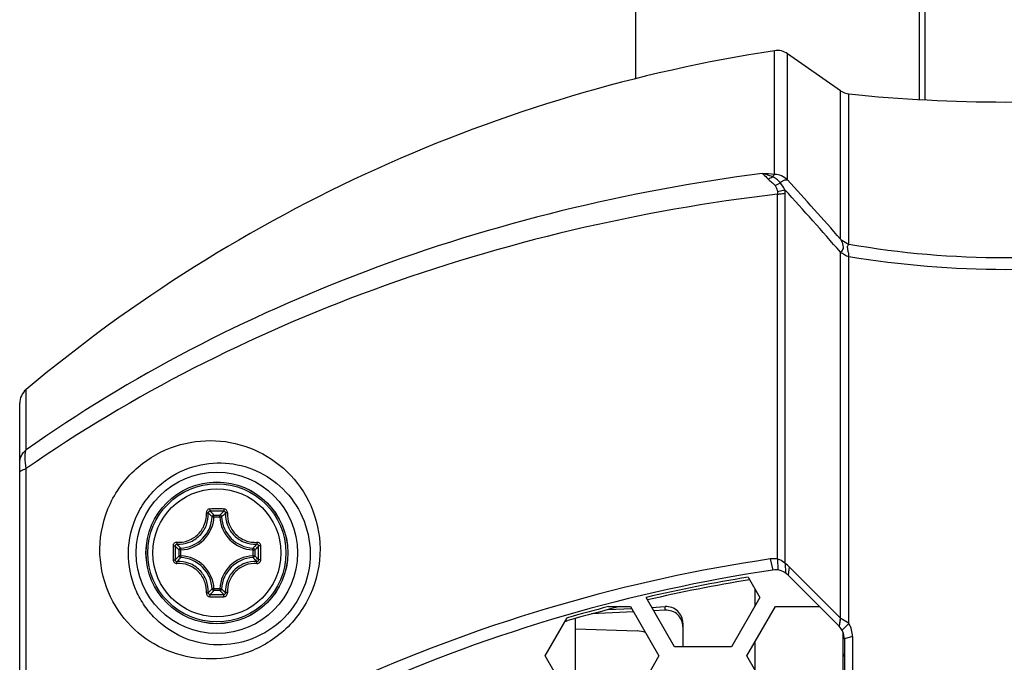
# Model space of a CAD drawing. Header units: millimetres. Extents: x 0 to 420, y 0 to 297.
# Tile 115 of 256: x 61.55 to 72.53, y 219.52 to 226.69. Entities that reach past the tile are written whole.
import ezdxf

# ---------------------------------------------------------------- set-up
doc = ezdxf.new("R2010")
doc.units = ezdxf.units.MM
doc.header["$LTSCALE"] = 23.1
doc.layers.get('0').update_dxf_attribs({"linetype": 'CONTINUOUS'})
doc.layers.add('02___PRT_ALL_AXES', color=7, linetype='CONTINUOUS')
doc.layers.add('DIM_PILOTEES', color=7, linetype='CONTINUOUS')
doc.styles.get("Standard").update_dxf_attribs({"font": 'txt', "width": 0.7})
doc.dimstyles.new('DIMSTYLE_1', dxfattribs={"dimtxt": 2.5, "dimasz": 3.5, "dimexe": 2, "dimexo": 0, "dimtad": 1, "dimdec": 0, "dimlfac": 5, "dimdsep": 46, "dimtxsty": 'Standard', "dimblk": '_FILLED', "dimblk1": '_FILLED', "dimblk2": '_FILLED', "dimcen": 0.09, "dimazin": 2, "dimtp": 0.8, "dimtm": 0.8, "dimtfac": 1, "dimtdec": 0, "dimtofl": 0, "dimtmove": 0, "dimatfit": 3, "dimldrblk": '_FILLED', "dimfxl": 0, "dimtolj": 1, "dimarcsym": 0})

# ---------------------------------------------------------------- blocks, each defined once
blk = doc.blocks.new('_FILLED')
at = {"color": 0, "linetype": 'ByBlock'}
blk.add_solid([(0, 0), (-1, 0.1429), (-1, -0.1429)], dxfattribs=at)
blk = doc.blocks.new('*D1')
at = {"layer": 'DIM_PILOTEES', "color": 2, "linetype": 'Continuous'}
for p, q in [((71.586, 247.749), (30.431, 247.749)), ((32.431, 247.749), (32.431, 199.516)), ((32.431, 151.283), (32.431, 199.516)), ((53.7, 151.283), (30.431, 151.283))]:
    blk.add_line(p, q, dxfattribs=at)
at = {"layer": 'DIM_PILOTEES', "color": 2, "linetype": 'Continuous', "xscale": 3.5, "yscale": 3.5, "zscale": 3.5}
for p, rotation in [((32.431, 247.749), 90), ((32.431, 151.283), 270)]:
    blk.add_blockref('_FILLED', p, dxfattribs=dict(at, rotation=rotation))
at = {"layer": 'DIM_PILOTEES', "color": 2, "linetype": 'Continuous', "insert": (29.306, 199.516), "char_height": 2.5, "width": 8.83929, "attachment_point": 2, "rotation": 90, "line_spacing_factor": 0.9}
blk.add_mtext('{\\ftxt;\\W0.0001;\\H0.0001;\\~}{\\ftxt;\\W2.3571428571;\\H2.5; }{\\ftxt;\\W0.0001;\\H0.0001;\\~}', dxfattribs=at)
blk = doc.blocks.new('*D4')
at = {"layer": 'DIM_PILOTEES', "color": 2, "linetype": 'Continuous'}
for p, q in [((71.586, 247.749), (38.087, 247.749)), ((40.087, 247.749), (40.087, 202.046)), ((40.087, 156.343), (40.087, 202.046)), ((55.346, 156.343), (38.087, 156.343))]:
    blk.add_line(p, q, dxfattribs=at)
at = {"layer": 'DIM_PILOTEES', "color": 2, "linetype": 'Continuous', "xscale": 3.5, "yscale": 3.5, "zscale": 3.5}
for p, rotation in [((40.087, 247.749), 90), ((40.087, 156.343), 270)]:
    blk.add_blockref('_FILLED', p, dxfattribs=dict(at, rotation=rotation))
at = {"layer": 'DIM_PILOTEES', "color": 2, "linetype": 'Continuous', "insert": (36.962, 202.046), "char_height": 2.5, "width": 8.57143, "attachment_point": 2, "rotation": 90, "line_spacing_factor": 0.9}
blk.add_mtext('{\\ftxt;\\W0.0001;\\H0.0001;\\~}{\\ftxt;\\W2.2857142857;\\H2.5; }{\\ftxt;\\W0.0001;\\H0.0001;\\~}', dxfattribs=at)

msp = doc.modelspace()

# ---------------------------------------------------------------- linework, layer by layer
at = {"color": 7, "linetype": 'Continuous'}
for p, q in [((71.586, 225.8036), (71.586, 235.2149)), ((71.6461, 225.8005), (71.6461, 235.2027)), ((68.4192, 226.0344), (68.4165, 230.5297)), ((69.9681, 224.9652), (69.9681, 226.3468)), ((70.1131, 224.9049), (70.1131, 226.3129)), ((70.7037, 225.8995), (70.1131, 226.3129)), ((70.7037, 224.2444), (70.7037, 225.8995)), ((70.7978, 224.1837), (70.7978, 225.8643)), ((70.0862, 220.624), (70.0862, 224.7575)), ((70.0014, 220.676), (70.0014, 224.7467)), ((70.7037, 220.014), (70.7037, 224.098)), ((70.7978, 219.9551), (70.7978, 224.0505)), ((61.6175, 221.8922), (61.6175, 222.5652)), ((61.546, 165.3434), (61.546, 222.412)), ((61.6175, 188.4764), (61.6175, 221.6829)), ((63.7136, 221.1454), (63.6938, 221.1463)), ((63.7136, 221.1454), (63.7136, 221.1653)), ((63.7136, 221.1653), (63.7785, 221.1653)), ((63.7137, 221.1454), (63.7784, 221.1454)), ((63.7785, 221.1454), (63.7785, 221.1653)), ((63.7785, 221.1454), (63.7983, 221.1463)), ((63.3441, 220.7758), (63.3431, 220.7957)), ((64.148, 220.7758), (64.149, 220.7957)), ((63.3242, 220.711), (63.3242, 220.7758)), ((63.3441, 220.7758), (63.3242, 220.7758)), ((63.3441, 220.711), (63.3242, 220.711)), ((63.3441, 220.711), (63.3431, 220.6911)), ((63.3441, 220.711), (63.3441, 220.7758)), ((64.148, 220.7758), (64.148, 220.711)), ((64.148, 220.7758), (64.1679, 220.7758)), ((64.148, 220.711), (64.149, 220.6911)), ((64.148, 220.711), (64.1679, 220.711)), ((64.1679, 220.7758), (64.1679, 220.711)), ((69.9179, 220.6752), (69.9481, 220.5506)), ((70.0014, 220.676), (70.0035, 220.5511)), ((70.0862, 220.624), (70.0882, 220.5194)), ((70.1324, 220.5861), (70.1191, 220.4942)), ((70.1324, 220.5861), (70.7008, 220.0169)), ((69.6717, 220.4719), (69.8036, 220.2434)), ((70.1191, 220.4942), (70.6875, 219.9258)), ((63.7136, 220.3414), (63.6938, 220.3405)), ((63.7136, 220.3414), (63.7136, 220.3215)), ((63.7785, 220.3215), (63.7136, 220.3215)), ((63.7784, 220.3414), (63.7137, 220.3414)), ((63.7785, 220.3414), (63.7785, 220.3215)), ((63.7785, 220.3414), (63.7983, 220.3405)), ((68.5335, 220.2434), (68.5354, 220.2468)), ((69.7461, 220.3431), (69.7461, 220.1437)), ((68.1137, 220.1434), (68.3603, 220.1434)), ((68.3603, 220.1434), (68.6778, 219.5934)), ((68.851, 219.6934), (68.5335, 220.2434)), ((68.5958, 220.1354), (68.7461, 220.1431)), ((68.7461, 220.1034), (68.7461, 220.1431)), ((69.8036, 220.2434), (69.4861, 219.6934)), ((69.6593, 219.5934), (69.9768, 220.1434)), ((69.9768, 220.1434), (70.4699, 220.1434)), ((68.3938, 220.0853), (67.9246, 220.0611)), ((68.1112, 220.1105), (68.3715, 220.1239)), ((68.7461, 220.1034), (68.6181, 220.0968)), ((67.4076, 219.5934), (67.6526, 220.0176)), ((67.6301, 219.9787), (67.6611, 219.9876)), ((67.6301, 219.9787), (67.6611, 219.9875)), ((67.7461, 219.0434), (67.7461, 220.0117)), ((68.9461, 219.9572), (68.9461, 219.6934)), ((70.7008, 220.0169), (70.6875, 219.9258)), ((70.7037, 220.014), (70.6894, 219.9239)), ((70.7978, 219.9551), (70.7207, 219.8818)), ((67.7461, 219.8954), (68.4354, 219.8721)), ((70.7309, 219.8604), (70.7309, 219.2494)), ((70.836, 219.8088), (70.7461, 219.7844)), ((70.836, 219.8088), (70.836, 211.87)), ((69.7461, 219.7437), (69.7461, 219.4431)), ((70.7461, 219.7844), (70.7461, 211.8568)), ((67.7252, 219.0434), (67.4076, 219.5934)), ((68.6778, 219.5934), (68.3603, 219.0434)), ((69.4861, 219.6934), (68.851, 219.6934)), ((69.9768, 219.0434), (69.6593, 219.5934))]:
    msp.add_line(p, q, dxfattribs=at)
for radius in [0.7909, 0.7905, 0.7701, 0.7142]:
    msp.add_circle((63.746, 220.7434), radius, dxfattribs=at)
for centre, radius, start, end in [((72.5461, 209.5434), 17, 98.7222, 130.0052), ((69.9984, 226.1491), 0.2, 55, 98.7222), ((70.8184, 226.0633), 0.2, 235, 264.09742), ((72.5461, 242.7742), 17, 264.09742, 275.90258), ((69.0591, 214.3138), 10.6901, 85.12196, 85.87197), ((69.8063, 225.1579), 0.2578, 289.72579, 302.67772), ((69.833, 225.1563), 0.3447, 294.07929, 305.07172), ((35.2838, 193.1721), 47.1174, 41.25902, 42.33642), ((35.1037, 193.0576), 47.232, 41.08592, 42.21755), ((69.8055, 224.7578), 0.2806, 359.93679, 7.62095), ((72.5461, 234.6202), 10.7133, 260.60822, 279.39162), ((61.7461, 222.412), 0.2, 130.0052, 180), ((63.3261, 221.1634), 0.3681, 272.66048, 357.33952), ((63.3261, 221.1634), 0.388, 272.66007, 357.33994), ((63.7455, 198.4014), 22.8314, 89.99855, 90.19168), ((63.746, 198.5663), 22.6425, 89.80684, 90.19316), ((62.9582, 220.4447), 1.044, 43.64707, 47.0364), ((63.7466, 198.4014), 22.8314, 89.80834, 90.00147), ((64.5339, 220.4447), 1.044, 132.96346, 136.35296), ((64.1661, 221.1634), 0.388, 182.66007, 267.33994), ((64.1661, 221.1634), 0.3681, 182.66048, 267.33947), ((86.0888, 220.7426), 22.8321, 179.80488, 180.19118), ((85.9232, 220.7434), 22.6426, 179.80679, 180.1931), ((64.0447, 221.5312), 1.044, 222.96346, 226.35296), ((63.4472, 221.5314), 1.0442, 313.64733, 317.03611), ((41.5689, 220.7434), 22.6426, 359.8069, 0.19321), ((41.4033, 220.7426), 22.8321, 359.80883, 0.19513), ((64.0449, 219.9554), 1.0442, 133.64733, 137.03612), ((63.3261, 220.3234), 0.3681, 2.66052, 87.33947), ((63.3261, 220.3234), 0.388, 2.66006, 87.33994), ((64.1661, 220.3234), 0.388, 92.66007, 177.33994), ((64.1661, 220.3234), 0.3681, 92.66052, 177.33947), ((63.4472, 219.9554), 1.0442, 42.96376, 46.35269), ((72.5445, 203.0167), 17.8528, 98.46041, 113.94094), ((69.9625, 220.3739), 0.3045, 82.66311, 98.4237), ((69.9195, 220.3734), 0.3009, 44.97382, 56.37356), ((72.5461, 203.1434), 17.6, 98.48844, 114.01506), ((72.5461, 202.9811), 17.7254, 99.33245, 103.07734), ((69.9776, 220.3528), 0.2, 45, 98.48844), ((72.546, 202.9857), 17.6898, 99.2965, 103.06126), ((63.7455, 243.0854), 22.8314, 269.80834, 270.00147), ((62.9581, 221.0422), 1.0442, 312.96377, 316.35269), ((63.746, 242.9205), 22.6425, 269.80684, 270.19316), ((63.7466, 243.0854), 22.8314, 269.99855, 270.19168), ((64.534, 221.0422), 1.0442, 223.64733, 227.03611), ((72.5463, 202.9807), 17.7258, 104.48115, 106.02618), ((72.5457, 202.9872), 17.6882, 104.08854, 104.48484), ((72.546, 202.986), 17.6895, 104.48487, 106.03037), ((70.5461, 219.7844), 0.2, 0, 45), ((70.4884, 219.8047), 0.3003, 44.18816, 44.96077), ((70.5363, 219.8087), 0.2997, 0.02479, 29.2343), ((72.5461, 218.7434), 2, 154.28972, 155.24882)]:
    msp.add_arc(centre, radius, start, end, dxfattribs=at)
for centre, start_param, end_param in [((68.7461, 219.9469), -0.5988599, 0.9719365), ((68.7461, 219.9071), 5.6843254, 7.2551218)]:
    msp.add_ellipse(centre, major_axis=(0.1652, 0.1191), ratio=0.946262, start_param=start_param, end_param=end_param, dxfattribs=at)
for points, knots in [([(69.8286, 224.9762), (68.3231, 224.7809), (65.4326, 224.0834), (62.7829, 222.7158), (61.6175, 221.8922)], [0, 0, 0, 0, 0.5154709, 1, 1, 1, 1]), ([(69.8286, 224.9762), (69.8338, 224.9728), (69.8575, 224.9548), (69.8774, 224.9326), (69.8933, 224.9152)], [0, 0, 0, 0, 0.2065535, 1, 1, 1, 1]), ([(69.9455, 224.9409), (69.9356, 224.9446), (69.8973, 224.9584), (69.8581, 224.9699), (69.8286, 224.9762)], [0, 0, 0, 0, 0.2595752, 1, 1, 1, 1]), ([(69.8933, 224.9152), (69.905, 224.9024), (69.9349, 224.8812), (69.9619, 224.8565), (69.9736, 224.8416)], [0, 0, 0, 0, 0.4785705, 1, 1, 1, 1]), ([(69.9455, 224.9409), (69.947, 224.9436), (69.9529, 224.953), (69.9611, 224.9612), (69.9681, 224.9652)], [0, 0, 0, 0, 0.276116, 1, 1, 1, 1]), ([(70.031, 224.8742), (70.0196, 224.8891), (69.9934, 224.9153), (69.9611, 224.9327), (69.9455, 224.9409)], [0, 0, 0, 0, 0.5154682, 1, 1, 1, 1]), ([(70.1131, 224.9049), (70.0935, 224.9231), (70.0483, 224.9535), (69.9946, 224.9653), (69.9681, 224.9652)], [0, 0, 0, 0, 0.5034387, 1, 1, 1, 1]), ([(70.031, 224.8742), (70.0372, 224.8803), (70.0598, 224.8989), (70.0931, 224.9116), (70.1131, 224.9049)], [0, 0, 0, 0, 0.2920071, 1, 1, 1, 1]), ([(69.9736, 224.8416), (69.9773, 224.8369), (69.991, 224.8157), (69.9967, 224.7905), (69.9999, 224.7718)], [0, 0, 0, 0, 0.2415131, 1, 1, 1, 1]), ([(70.0837, 224.795), (70.0773, 224.7925), (70.05, 224.7826), (70.0217, 224.7756), (69.9999, 224.7718)], [0, 0, 0, 0, 0.236458, 1, 1, 1, 1]), ([(70.0014, 224.7467), (70.0089, 224.7471), (70.0374, 224.749), (70.0657, 224.753), (70.0862, 224.7575)], [0, 0, 0, 0, 0.2639387, 1, 1, 1, 1]), ([(70.0014, 224.7467), (68.4655, 224.5629), (65.5169, 223.8811), (62.8077, 222.5121), (61.6175, 221.6829)], [0, 0, 0, 0, 0.5160648, 1, 1, 1, 1]), ([(70.7978, 224.1837), (70.7893, 224.1868), (70.7549, 224.2018), (70.7238, 224.2244), (70.7037, 224.2444)], [0, 0, 0, 0, 0.2426236, 1, 1, 1, 1]), ([(70.7037, 224.2444), (70.7082, 224.2344), (70.7181, 224.2136), (70.7307, 224.1797), (70.736, 224.1362), (70.717, 224.1085), (70.7037, 224.098)], [0, 0, 0, 0, 0.2062274, 0.4339987, 0.6806874, 1, 1, 1, 1]), ([(70.7037, 224.098), (70.7187, 224.0907), (70.747, 224.0698), (70.7796, 224.0539), (70.7978, 224.0505)], [0, 0, 0, 0, 0.4732262, 1, 1, 1, 1]), ([(70.7978, 224.0505), (70.7975, 224.0652), (70.7933, 224.0929), (70.786, 224.1255), (70.7825, 224.1487), (70.7823, 224.1635), (70.7867, 224.1765), (70.7939, 224.182), (70.7978, 224.1837)], [0, 0, 0, 0, 0.3162959, 0.5948879, 0.7153913, 0.8192607, 0.9088143, 1, 1, 1, 1]), ([(74.2943, 224.1837), (73.7178, 224.085), (72.5461, 223.9827), (71.3743, 224.085), (70.7978, 224.1837)], [0, 0, 0, 0, 0.4999852, 1, 1, 1, 1]), ([(62.4408, 220.7874), (62.4424, 220.9607), (62.5034, 221.225), (62.6852, 221.5206), (62.9146, 221.762), (63.2675, 221.9601), (63.7291, 222.0219), (64.1715, 221.9195), (64.5527, 221.665), (64.8256, 221.2749), (64.895, 220.9545), (64.8966, 220.7912)], [0, 0, 0, 0, 0.1369206, 0.2057738, 0.2725968, 0.398292, 0.5168365, 0.6325505, 0.7494177, 0.8709799, 1, 1, 1, 1]), ([(61.546, 221.7431), (61.546, 221.7713), (61.559, 221.8285), (61.5955, 221.8743), (61.6175, 221.8922)], [0, 0, 0, 0, 0.4977588, 1, 1, 1, 1]), ([(61.6175, 221.6829), (61.6114, 221.7253), (61.6053, 221.7841), (61.6082, 221.8542), (61.6133, 221.8815), (61.6175, 221.8922)], [0, 0, 0, 0, 0.6098167, 0.8361597, 1, 1, 1, 1]), ([(61.546, 221.6385), (61.546, 221.6488), (61.5632, 221.6639), (61.5889, 221.6749), (61.6073, 221.6804), (61.6175, 221.6829)], [0, 0, 0, 0, 0.3531692, 0.6397947, 1, 1, 1, 1]), ([(62.7595, 220.7434), (62.7612, 220.8918), (62.8148, 221.118), (62.9731, 221.3679), (63.1685, 221.5664), (63.462, 221.7237), (63.8387, 221.7668), (64.1956, 221.6783), (64.5037, 221.4682), (64.7273, 221.1461), (64.7851, 220.8802), (64.7868, 220.7434)], [0, 0, 0, 0, 0.1415416, 0.2125506, 0.2804329, 0.4054193, 0.5214446, 0.6343226, 0.7488988, 0.8695213, 1, 1, 1, 1]), ([(63.2989, 220.8611), (63.3421, 220.8587), (63.4311, 220.8723), (63.5439, 220.9453), (63.6171, 221.0581), (63.6307, 221.147), (63.6283, 221.1902)], [0, 0, 0, 0, 0.2488837, 0.5000874, 0.7512346, 1, 1, 1, 1]), ([(63.3015, 220.8403), (63.3471, 220.8377), (63.4411, 220.8521), (63.5602, 220.9293), (63.6374, 221.0484), (63.6517, 221.1424), (63.6491, 221.188)], [0, 0, 0, 0, 0.2490233, 0.5000887, 0.7510946, 1, 1, 1, 1]), ([(63.6691, 221.2327), (63.6636, 221.2326), (63.6525, 221.2304), (63.6387, 221.2208), (63.6297, 221.2067), (63.628, 221.1956), (63.6283, 221.1902)], [0, 0, 0, 0, 0.2521715, 0.5032794, 0.7524927, 1, 1, 1, 1]), ([(63.6283, 221.1902), (63.6308, 221.1904), (63.6354, 221.1905), (63.6417, 221.1902), (63.6461, 221.1895), (63.6487, 221.1887), (63.6491, 221.188)], [0, 0, 0, 0, 0.3483463, 0.6547832, 0.8796042, 1, 1, 1, 1]), ([(63.6697, 221.2087), (63.6644, 221.2087), (63.6533, 221.2044), (63.6489, 221.1932), (63.6491, 221.188)], [0, 0, 0, 0, 0.5063586, 1, 1, 1, 1]), ([(63.6938, 221.1463), (63.6902, 221.1498), (63.6757, 221.1641), (63.6607, 221.1779), (63.6491, 221.188)], [0, 0, 0, 0, 0.2451241, 1, 1, 1, 1]), ([(63.6691, 221.2327), (63.6691, 221.2299), (63.6691, 221.2246), (63.6692, 221.2174), (63.6695, 221.2123), (63.6695, 221.2095), (63.6697, 221.2087)], [0, 0, 0, 0, 0.3459255, 0.6615106, 0.8927313, 1, 1, 1, 1]), ([(63.7136, 221.1653), (63.7087, 221.1652), (63.6986, 221.1612), (63.694, 221.1512), (63.6938, 221.1463)], [0, 0, 0, 0, 0.4999872, 1, 1, 1, 1]), ([(63.7983, 221.1463), (63.8019, 221.1498), (63.8164, 221.1641), (63.8314, 221.1779), (63.843, 221.188)], [0, 0, 0, 0, 0.2451231, 1, 1, 1, 1]), ([(63.823, 221.2327), (63.823, 221.2299), (63.823, 221.2246), (63.8229, 221.2174), (63.8226, 221.2123), (63.8226, 221.2095), (63.8224, 221.2087)], [0, 0, 0, 0, 0.3459255, 0.6615106, 0.8927312, 1, 1, 1, 1]), ([(63.843, 221.188), (63.8432, 221.1932), (63.8388, 221.2044), (63.8277, 221.2087), (63.8224, 221.2087)], [0, 0, 0, 0, 0.4936404, 1, 1, 1, 1]), ([(63.8638, 221.1904), (63.8641, 221.1957), (63.8623, 221.2068), (63.8534, 221.2208), (63.8395, 221.2304), (63.8285, 221.2326), (63.823, 221.2327)], [0, 0, 0, 0, 0.2474921, 0.4967237, 0.7478419, 1, 1, 1, 1]), ([(63.843, 221.188), (63.8404, 221.1423), (63.8547, 221.0484), (63.9319, 220.9292), (64.0511, 220.852), (64.145, 220.8377), (64.1906, 220.8403)], [0, 0, 0, 0, 0.2489783, 0.500001, 0.7510231, 1, 1, 1, 1]), ([(63.8638, 221.1902), (63.8613, 221.1904), (63.8567, 221.1905), (63.8504, 221.1902), (63.846, 221.1895), (63.8434, 221.1887), (63.843, 221.188)], [0, 0, 0, 0, 0.3483524, 0.6548008, 0.879611, 1, 1, 1, 1]), ([(63.8638, 221.1904), (63.8614, 221.1472), (63.8749, 221.0583), (63.9361, 220.964), (64.0048, 220.9086), (64.0639, 220.8788), (64.1277, 220.862), (64.1715, 220.8599), (64.1932, 220.8611)], [0, 0, 0, 0, 0.2481495, 0.4986162, 0.6247249, 0.7504887, 0.8756303, 1, 1, 1, 1]), ([(63.2989, 220.8611), (63.2884, 220.8617), (63.2659, 220.8532), (63.2568, 220.8311), (63.2568, 220.8204)], [0, 0, 0, 0, 0.4964523, 1, 1, 1, 1]), ([(63.2568, 220.8204), (63.2596, 220.8204), (63.2648, 220.8204), (63.272, 220.8203), (63.2772, 220.82), (63.2799, 220.82), (63.2808, 220.8197)], [0, 0, 0, 0, 0.3459031, 0.6614749, 0.8926976, 1, 1, 1, 1]), ([(63.3015, 220.8403), (63.2962, 220.8406), (63.285, 220.8362), (63.2807, 220.8251), (63.2808, 220.8197)], [0, 0, 0, 0, 0.4936404, 1, 1, 1, 1]), ([(63.2992, 220.8611), (63.2991, 220.8587), (63.299, 220.8541), (63.2992, 220.8478), (63.2999, 220.8434), (63.3007, 220.8408), (63.3015, 220.8403)], [0, 0, 0, 0, 0.3483529, 0.6547984, 0.8796125, 1, 1, 1, 1]), ([(63.3431, 220.7957), (63.3396, 220.7992), (63.3254, 220.8138), (63.3116, 220.8287), (63.3015, 220.8403)], [0, 0, 0, 0, 0.2451231, 1, 1, 1, 1]), ([(64.149, 220.7957), (64.1525, 220.7992), (64.1667, 220.8138), (64.1805, 220.8287), (64.1906, 220.8403)], [0, 0, 0, 0, 0.2451262, 1, 1, 1, 1]), ([(64.1929, 220.8611), (64.193, 220.8587), (64.1932, 220.8541), (64.1929, 220.8478), (64.1922, 220.8434), (64.1914, 220.8408), (64.1906, 220.8403)], [0, 0, 0, 0, 0.3482907, 0.6547019, 0.8795299, 1, 1, 1, 1]), ([(64.2113, 220.8197), (64.2114, 220.8251), (64.2071, 220.8362), (64.1959, 220.8406), (64.1906, 220.8403)], [0, 0, 0, 0, 0.5063586, 1, 1, 1, 1]), ([(64.2353, 220.8204), (64.2353, 220.8311), (64.2262, 220.8532), (64.2037, 220.8617), (64.1932, 220.8611)], [0, 0, 0, 0, 0.5035314, 1, 1, 1, 1]), ([(64.2353, 220.8204), (64.2325, 220.8204), (64.2273, 220.8204), (64.2201, 220.8203), (64.2149, 220.82), (64.2122, 220.82), (64.2113, 220.8197)], [0, 0, 0, 0, 0.3459247, 0.6615117, 0.8927312, 1, 1, 1, 1]), ([(64.8966, 220.7912), (64.8984, 220.6153), (64.8406, 220.3446), (64.6571, 220.0396), (64.4185, 219.7874), (64.0482, 219.5854), (63.5726, 219.5346), (63.1328, 219.6512), (62.7642, 219.9121), (62.5023, 220.3031), (62.4391, 220.623), (62.4408, 220.7874)], [0, 0, 0, 0, 0.1372906, 0.2072467, 0.2761015, 0.4062591, 0.5266996, 0.6408444, 0.7538704, 0.871712, 1, 1, 1, 1]), ([(64.7868, 220.7434), (64.7885, 220.5924), (64.7225, 220.2844), (64.4405, 219.9246), (64.0584, 219.729), (63.6673, 219.6988), (63.3143, 219.8025), (63.0716, 219.9816), (62.9213, 220.1707), (62.7977, 220.4018), (62.7579, 220.606), (62.7595, 220.7434)], [0, 0, 0, 0, 0.1419934, 0.2846528, 0.4156876, 0.5339693, 0.6448207, 0.7546081, 0.8114685, 0.8708025, 1, 1, 1, 1]), ([(63.3431, 220.6911), (63.3396, 220.6876), (63.3254, 220.673), (63.3116, 220.6581), (63.3015, 220.6465)], [0, 0, 0, 0, 0.2451262, 1, 1, 1, 1]), ([(63.3242, 220.711), (63.3242, 220.7061), (63.3283, 220.6959), (63.3382, 220.6914), (63.3431, 220.6911)], [0, 0, 0, 0, 0.4999872, 1, 1, 1, 1]), ([(64.149, 220.6911), (64.1525, 220.6876), (64.1667, 220.673), (64.1805, 220.6581), (64.1906, 220.6465)], [0, 0, 0, 0, 0.2451254, 1, 1, 1, 1]), ([(63.2568, 220.6664), (63.2596, 220.6664), (63.2648, 220.6664), (63.272, 220.6665), (63.2772, 220.6668), (63.2799, 220.6668), (63.2808, 220.6671)], [0, 0, 0, 0, 0.3459247, 0.6615117, 0.8927312, 1, 1, 1, 1]), ([(63.2568, 220.6664), (63.2568, 220.6609), (63.2591, 220.6499), (63.2686, 220.6361), (63.2827, 220.6271), (63.2937, 220.6254), (63.2991, 220.6257)], [0, 0, 0, 0, 0.2521752, 0.5032853, 0.7525113, 1, 1, 1, 1]), ([(63.2808, 220.6671), (63.2807, 220.6617), (63.285, 220.6506), (63.2962, 220.6462), (63.3015, 220.6465)], [0, 0, 0, 0, 0.5063587, 1, 1, 1, 1]), ([(63.2992, 220.6257), (63.2991, 220.6281), (63.2989, 220.6327), (63.2992, 220.639), (63.2999, 220.6434), (63.3007, 220.646), (63.3015, 220.6465)], [0, 0, 0, 0, 0.3482911, 0.6547026, 0.8795302, 1, 1, 1, 1]), ([(63.6283, 220.2963), (63.6295, 220.318), (63.6274, 220.3618), (63.6107, 220.4255), (63.5808, 220.4847), (63.5255, 220.5533), (63.4312, 220.6145), (63.3423, 220.6281), (63.2991, 220.6257)], [0, 0, 0, 0, 0.1243696, 0.2495111, 0.375275, 0.5013842, 0.7518503, 1, 1, 1, 1]), ([(63.6491, 220.2988), (63.6517, 220.3445), (63.6374, 220.4384), (63.5602, 220.5576), (63.441, 220.6348), (63.3471, 220.6491), (63.3015, 220.6465)], [0, 0, 0, 0, 0.2489768, 0.4999995, 0.7510216, 1, 1, 1, 1]), ([(64.1906, 220.6465), (64.145, 220.6491), (64.051, 220.6347), (63.9319, 220.5575), (63.8547, 220.4384), (63.8404, 220.3444), (63.843, 220.2988)], [0, 0, 0, 0, 0.2490233, 0.5000887, 0.7510946, 1, 1, 1, 1]), ([(64.1932, 220.6257), (64.15, 220.6281), (64.061, 220.6145), (63.9482, 220.5415), (63.875, 220.4287), (63.8614, 220.3398), (63.8638, 220.2966)], [0, 0, 0, 0, 0.2488837, 0.5000874, 0.7512346, 1, 1, 1, 1]), ([(64.1906, 220.6465), (64.1959, 220.6462), (64.2071, 220.6506), (64.2114, 220.6617), (64.2113, 220.6671)], [0, 0, 0, 0, 0.4936404, 1, 1, 1, 1]), ([(64.1929, 220.6257), (64.193, 220.6281), (64.1931, 220.6327), (64.1929, 220.639), (64.1922, 220.6434), (64.1914, 220.646), (64.1906, 220.6465)], [0, 0, 0, 0, 0.3483529, 0.6547984, 0.8796125, 1, 1, 1, 1]), ([(64.1932, 220.6257), (64.2037, 220.6251), (64.2262, 220.6336), (64.2353, 220.6557), (64.2353, 220.6664)], [0, 0, 0, 0, 0.4964413, 1, 1, 1, 1]), ([(64.2353, 220.6664), (64.2325, 220.6664), (64.2273, 220.6664), (64.2201, 220.6665), (64.2149, 220.6668), (64.2122, 220.6668), (64.2113, 220.6671)], [0, 0, 0, 0, 0.3459031, 0.6614749, 0.8926976, 1, 1, 1, 1]), ([(70.0014, 220.676), (70.009, 220.6743), (70.0411, 220.6643), (70.0688, 220.6429), (70.0862, 220.624)], [0, 0, 0, 0, 0.2312718, 1, 1, 1, 1]), ([(63.6283, 220.2963), (63.6277, 220.2858), (63.6363, 220.2632), (63.6584, 220.2542), (63.6691, 220.2541)], [0, 0, 0, 0, 0.4964792, 1, 1, 1, 1]), ([(63.6283, 220.2966), (63.6308, 220.2964), (63.6354, 220.2963), (63.6417, 220.2966), (63.6461, 220.2973), (63.6487, 220.2981), (63.6491, 220.2988)], [0, 0, 0, 0, 0.34835, 0.6547972, 0.8796083, 1, 1, 1, 1]), ([(63.6491, 220.2988), (63.6489, 220.2936), (63.6533, 220.2824), (63.6644, 220.2781), (63.6697, 220.2781)], [0, 0, 0, 0, 0.4936404, 1, 1, 1, 1]), ([(63.6938, 220.3405), (63.6902, 220.337), (63.6757, 220.3227), (63.6607, 220.3089), (63.6491, 220.2988)], [0, 0, 0, 0, 0.2451255, 1, 1, 1, 1]), ([(63.6691, 220.2541), (63.6691, 220.2569), (63.6691, 220.2622), (63.6692, 220.2694), (63.6695, 220.2745), (63.6695, 220.2773), (63.6697, 220.2781)], [0, 0, 0, 0, 0.3459254, 0.6615104, 0.892731, 1, 1, 1, 1]), ([(63.6938, 220.3405), (63.694, 220.3356), (63.6986, 220.3256), (63.7087, 220.3216), (63.7136, 220.3215)], [0, 0, 0, 0, 0.5000128, 1, 1, 1, 1]), ([(63.7785, 220.3215), (63.7834, 220.3216), (63.7935, 220.3256), (63.7981, 220.3356), (63.7983, 220.3405)], [0, 0, 0, 0, 0.4999872, 1, 1, 1, 1]), ([(63.7983, 220.3405), (63.8019, 220.337), (63.8164, 220.3227), (63.8314, 220.3089), (63.843, 220.2988)], [0, 0, 0, 0, 0.2451262, 1, 1, 1, 1]), ([(63.8224, 220.2781), (63.8277, 220.2781), (63.8388, 220.2824), (63.8432, 220.2936), (63.843, 220.2988)], [0, 0, 0, 0, 0.5063586, 1, 1, 1, 1]), ([(63.823, 220.2541), (63.823, 220.2569), (63.823, 220.2622), (63.8229, 220.2694), (63.8226, 220.2745), (63.8226, 220.2773), (63.8224, 220.2781)], [0, 0, 0, 0, 0.3459255, 0.6615106, 0.8927313, 1, 1, 1, 1]), ([(63.823, 220.2541), (63.8285, 220.2542), (63.8396, 220.2564), (63.8534, 220.266), (63.8624, 220.2801), (63.8641, 220.2912), (63.8638, 220.2966)], [0, 0, 0, 0, 0.2521715, 0.5032794, 0.7524927, 1, 1, 1, 1]), ([(63.8638, 220.2966), (63.8613, 220.2964), (63.8567, 220.2963), (63.8504, 220.2966), (63.846, 220.2973), (63.8434, 220.2981), (63.843, 220.2988)], [0, 0, 0, 0, 0.3483463, 0.6547832, 0.8796042, 1, 1, 1, 1]), ([(70.7037, 220.014), (70.7112, 220.0108), (70.7448, 219.995), (70.7762, 219.9742), (70.7978, 219.9551)], [0, 0, 0, 0, 0.2213465, 1, 1, 1, 1])]:
    msp.add_open_spline(points, degree=3, knots=knots, dxfattribs=at)
for points in [[(70.0837, 224.795), (70.0678, 224.8224), (70.0506, 224.8493), (70.031, 224.8742)], [(69.9999, 224.7718), (70.0012, 224.7635), (70.0017, 224.7551), (70.0014, 224.7467)], [(63.7983, 221.1463), (63.798, 221.1512), (63.7935, 221.1612), (63.7834, 221.1652), (63.7785, 221.1653)], [(63.3431, 220.7957), (63.3382, 220.7954), (63.3283, 220.7909), (63.3242, 220.7807), (63.3242, 220.7758)], [(64.1679, 220.7758), (64.1679, 220.7807), (64.1638, 220.7909), (64.1539, 220.7954), (64.149, 220.7957)], [(64.149, 220.6911), (64.1539, 220.6914), (64.1638, 220.6959), (64.1679, 220.7061), (64.1679, 220.711)], [(68.5278, 219.8542), (68.4983, 219.8649), (68.4668, 219.871), (68.4354, 219.8721)]]:
    msp.add_open_spline(points, degree=3, dxfattribs=at)
at = {"layer": '02___PRT_ALL_AXES', "color": 7, "linetype": 'Continuous'}
msp.add_circle((63.746, 220.7434), 0.9, dxfattribs=at)

# ---------------------------------------------------------------- dimensions: what is measured, and where the dimension line sits
at = {"layer": 'DIM_PILOTEES', "color": 2, "linetype": 'Continuous'}
for base, p1, text, picture, middle in [((32.431, 247.7489), (53.6999, 151.2834), '{\\ftxt;\\W0.0001;\\H0.0001;\\~}{\\ftxt;\\W2.3571428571;\\H2.5; }{\\ftxt;\\W0.0001;\\H0.0001;\\~}', '*D1', (32.431, 199.159)), ((40.087, 247.7489), (55.3461, 156.3434), '{\\ftxt;\\W0.0001;\\H0.0001;\\~}{\\ftxt;\\W2.2857142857;\\H2.5; }{\\ftxt;\\W0.0001;\\H0.0001;\\~}', '*D4', (40.087, 201.689))]:
    dim = msp.add_linear_dim(base=base, p1=p1, p2=(71.586, 247.7489), angle=90, text=text, dimstyle='DIMSTYLE_1', dxfattribs=at)
    dim.commit()
    dim.dimension.update_dxf_attribs({"geometry": picture, "text_midpoint": middle, "dimtype": 160})

doc.saveas('drawing.dxf')
